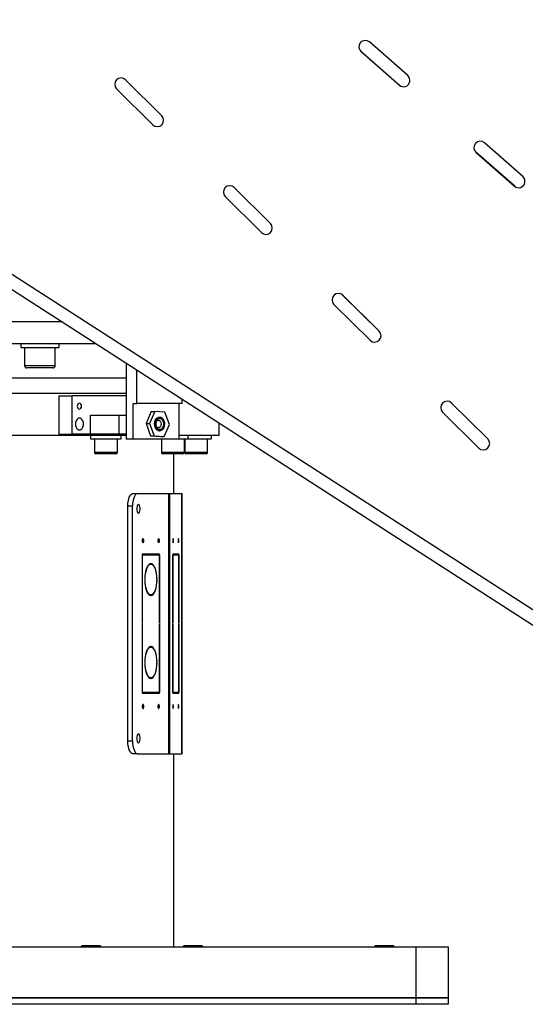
# Model space of a CAD drawing. Header units: millimetres. Extents: x 22 to 589, y 6 to 414.
# Tile 49 of 52: x 521 to 541, y 267 to 305. Entities that reach past the tile are written whole.
import ezdxf

# ---------------------------------------------------------------- set-up
doc = ezdxf.new("R2010")
doc.units = ezdxf.units.MM
doc.styles.add('SLDTEXTSTYLE1', font='TXT', dxfattribs={"width": 0.75})
doc.dimstyles.new('SLDDIMSTYLE4', dxfattribs={"dimtxt": 3.5, "dimasz": 5, "dimexe": 0, "dimexo": 0.0625, "dimgap": 0.875, "dimtad": 1, "dimdec": 4, "dimlfac": 20, "dimzin": 12, "dimdsep": 46, "dimtxsty": 'SLDTEXTSTYLE1', "dimsah": 1, "dimcen": 0.09, "dimazin": 0, "dimtfac": 1, "dimtofl": 0, "dimtmove": 0, "dimatfit": 3, "dimfxl": 0, "dimtolj": 1, "dimtzin": 12, "dimarcsym": 0})

# ---------------------------------------------------------------- blocks, each defined once
blk = doc.blocks.new('*D15')
at = {"color": 7, "linetype": 'Continuous', "lineweight": 0}
for p, q in [((527.581, 305.509), (494.754, 336.121)), ((488.285, 268.823), (468.244, 268.823))]:
    blk.add_line(p, q, dxfattribs=at)
blk.add_arc((566.921, 268.823), 97.677, 137, 180, dxfattribs=at)
for points in [[(495.485, 335.439), (491.683, 332.127), (492.656, 331.265)], [(469.244, 268.823), (470.022, 273.805), (468.722, 273.838)]]:
    blk.add_solid(points, dxfattribs=at)
at = {"color": 7, "linetype": 'Continuous', "lineweight": 0, "insert": (475.78, 315.171), "char_height": 3.5, "attachment_point": 1, "rotation": 61.073, "style": 'SLDTEXTSTYLE1'}
blk.add_mtext('43°', dxfattribs=at)

msp = doc.modelspace()

# ---------------------------------------------------------------- linework, layer by layer
at = {"color": 7, "linetype": 'Continuous', "lineweight": 30}
for p, q in [((504.7140238, 305.6390713), (544.8037357, 279.8274556)), ((504.5610289, 305.1429047), (544.4572338, 279.4558778)), ((536.4575266, 302.9821698), (534.953847, 304.3008614)), ((536.1380224, 302.5977973), (534.6144665, 303.9339199)), ((534.624174, 303.9249415), (536.1278537, 302.6062499)), ((526.8207537, 301.3998217), (525.3816079, 302.826463)), ((525.3912416, 302.8174054), (526.8116124, 301.409376)), ((526.459605, 301.0542833), (525.0392342, 302.4623127)), ((540.9685654, 299.0260949), (539.4648858, 300.3447865)), ((540.6490612, 298.6417224), (539.1255053, 299.977845)), ((539.1352129, 299.9688666), (540.6388925, 298.650175)), ((531.0818659, 297.1757333), (529.6427201, 298.6023747)), ((529.6523539, 298.5933171), (531.0727246, 297.1852876)), ((530.7207172, 296.8301949), (529.3003465, 298.2382244)), ((535.3429782, 292.951645), (533.9038324, 294.3782864)), ((533.9134661, 294.3692287), (535.3338369, 292.9611993)), ((534.9818295, 292.6061066), (533.5614587, 294.0141361)), ((522.9186766, 293.3233998), (494.0347976, 293.3233998)), ((513.3677751, 292.4733998), (522.0824463, 292.4733998)), ((521.2847976, 292.3233998), (522.4097976, 292.3233998)), ((522.0824463, 292.4733998), (522.4097976, 292.4733998)), ((522.4097976, 292.4733998), (522.6591802, 292.4733998)), ((522.4097976, 292.3233998), (522.7847976, 292.3233998)), ((522.6591802, 292.4733998), (524.2388673, 292.4733998)), ((522.6347976, 291.6033998), (521.4347976, 291.6033998)), ((522.5547976, 291.5233998), (521.5147976, 291.5233998)), ((525.4130315, 291.7174184), (525.4130315, 288.7233998)), ((525.834187, 290.1233998), (525.834187, 291.446259)), ((525.4130315, 291.1233998), (495.9597976, 291.1233998)), ((525.4091663, 290.5233998), (499.027587, 290.5233998)), ((525.4091663, 290.5233998), (513.0347976, 290.5233998)), ((522.7730666, 290.4233998), (522.7730666, 288.9233998)), ((522.7730666, 290.4233998), (523.2995109, 290.4233998)), ((523.2995109, 288.9233998), (523.2995109, 290.4233998)), ((525.4130315, 290.4233998), (523.2995109, 290.4233998)), ((527.6148122, 290.1233998), (527.6148122, 290.2998099)), ((525.6938018, 290.1233998), (525.834187, 290.1233998)), ((525.6938018, 288.7233998), (525.6938018, 290.1233998)), ((527.6148122, 290.1233998), (525.834187, 290.1233998)), ((527.474427, 290.1233998), (527.474427, 288.7233998)), ((539.6040905, 288.7275566), (538.1649446, 290.154198)), ((538.1745784, 290.1451404), (539.5949491, 288.7371109)), ((524.011761, 288.9233998), (524.011761, 289.6733998)), ((524.011761, 289.6733998), (525.1348422, 289.6733998)), ((525.1348422, 288.9233998), (525.1348422, 289.6733998)), ((525.1348422, 289.6733998), (525.4130315, 289.6733998)), ((526.4024964, 289.809005), (526.1937711, 289.3453729)), ((526.5428815, 289.809005), (526.3341563, 289.3453729)), ((526.4024964, 289.809005), (526.5428815, 289.809005)), ((526.9332248, 289.787032), (526.5428815, 289.809005)), ((527.1148428, 289.3014267), (526.9332248, 289.787032)), ((539.2429417, 288.3820183), (537.822571, 289.7900477)), ((526.1937711, 289.3453729), (526.3341563, 289.3453729)), ((526.1937711, 289.3453729), (526.3753892, 288.8597677)), ((526.3341563, 289.3453729), (526.5157743, 288.8597677)), ((526.9061176, 288.8377946), (527.1148428, 289.3014267)), ((525.4130315, 288.8733998), (513.0347976, 288.8733998)), ((522.7730666, 288.9233998), (523.2995109, 288.9233998)), ((524.011761, 288.9233998), (523.2995109, 288.9233998)), ((525.1348422, 288.9233998), (524.011761, 288.9233998)), ((524.0212198, 288.7483998), (524.8682282, 288.7483998)), ((524.8682282, 288.7483998), (525.2212198, 288.7483998)), ((525.4130315, 288.9233998), (525.1348422, 288.9233998)), ((526.3753892, 288.8597677), (526.5157743, 288.8597677)), ((526.3753892, 288.8597677), (526.7657325, 288.8377946)), ((526.5157743, 288.8597677), (526.9061176, 288.8377946)), ((526.7657325, 288.8377946), (526.9061176, 288.8377946)), ((529.0597976, 288.8733998), (527.474427, 288.8733998)), ((527.474427, 288.7483998), (527.6667761, 288.7483998)), ((527.6667761, 288.7483998), (527.8476485, 288.7483998)), ((527.8476485, 288.7483998), (528.7004913, 288.7483998)), ((528.7004913, 288.7483998), (528.7597976, 288.7483998)), ((525.6938018, 288.7233998), (525.4130315, 288.7233998)), ((527.474427, 288.7233998), (525.6938018, 288.7233998)), ((525.0712198, 288.2083998), (524.1712198, 288.2083998)), ((525.0112198, 288.1483998), (524.2312198, 288.1483998)), ((527.6976485, 288.2083998), (526.7976485, 288.2083998)), ((527.6376485, 288.1483998), (526.8576485, 288.1483998)), ((528.6097976, 288.2083998), (527.7097976, 288.2083998)), ((528.5497976, 288.1483998), (527.7697976, 288.1483998)), ((525.6734902, 286.5983998), (525.8582661, 286.5983998)), ((525.8582661, 286.5983998), (527.0927132, 286.5983998)), ((527.0927132, 276.3983998), (527.0927132, 286.5983998)), ((527.0927132, 286.5983998), (527.1197393, 286.5983998)), ((527.1197393, 286.5983998), (527.1197393, 276.3983998)), ((527.1197393, 286.5983998), (527.6026125, 286.5983998)), ((527.6026125, 276.3983998), (527.6026125, 286.5983998)), ((527.6026125, 286.5983998), (527.6060345, 286.5983998)), ((525.6669244, 286.0983998), (525.4821485, 286.0983998)), ((525.4821485, 276.8983998), (525.4821485, 286.0983998)), ((525.6669244, 276.8983998), (525.6669244, 286.0983998)), ((526.3800733, 284.2233998), (526.0404418, 284.2233998)), ((526.0404418, 284.2233998), (526.0404418, 281.5108998)), ((526.0404418, 284.1983998), (526.0500089, 284.1983998)), ((526.0500089, 284.1983998), (526.3800733, 284.1983998)), ((526.0500089, 281.5108998), (526.0500089, 284.1983998)), ((526.1952974, 284.1983998), (526.1952974, 284.2233998)), ((526.3800733, 284.1983998), (526.3800733, 284.2233998)), ((526.729272, 284.2233998), (526.3896404, 284.2233998)), ((526.3896404, 284.2233998), (526.3896404, 284.1983998)), ((526.3896404, 284.1983998), (526.7197049, 284.1983998)), ((526.5444961, 284.1983998), (526.5444961, 284.2233998)), ((526.7197049, 284.1983998), (526.7197049, 281.5108998)), ((526.729272, 281.5108998), (526.729272, 284.2233998)), ((527.3595443, 284.2233998), (527.2437023, 284.2233998)), ((527.2437023, 284.2233998), (527.2437023, 281.5108998)), ((527.2437023, 284.1983998), (527.2469655, 284.1983998)), ((527.2469655, 284.1983998), (527.3595443, 284.1983998)), ((527.2469655, 281.5108998), (527.2469655, 284.1983998)), ((527.3595443, 284.1983998), (527.3595443, 284.2233998)), ((527.4786495, 284.2233998), (527.3628075, 284.2233998)), ((527.3628075, 284.2233998), (527.3628075, 284.1983998)), ((527.3628075, 284.1983998), (527.4753863, 284.1983998)), ((527.4753863, 284.1983998), (527.4753863, 281.5108998)), ((527.4786495, 281.5108998), (527.4786495, 284.2233998)), ((526.3177167, 283.8232696), (526.3800733, 283.8232696)), ((526.3800733, 283.8232696), (526.3800733, 283.8482748)), ((526.3896404, 283.8482748), (526.3896404, 283.8232696)), ((526.1457276, 283.2358998), (526.1552967, 283.2358998)), ((526.1552967, 283.2108998), (526.1457276, 283.2108998)), ((526.6144171, 283.2358998), (526.6239862, 283.2358998)), ((526.6239862, 283.2108998), (526.6144171, 283.2108998)), ((526.3177167, 282.62353), (526.3800733, 282.62353)), ((526.3800733, 282.5985248), (526.3800733, 282.62353)), ((526.3896404, 282.62353), (526.3896404, 282.5985248)), ((526.0404418, 281.5108998), (526.0500089, 281.5108998)), ((526.0500089, 281.4858998), (526.0404418, 281.4858998)), ((526.0404418, 281.4858998), (526.0404418, 278.7733998)), ((526.0500089, 278.7983998), (526.0500089, 281.4858998)), ((526.7197049, 281.5108998), (526.729272, 281.5108998)), ((526.729272, 281.4858998), (526.7197049, 281.4858998)), ((526.7197049, 281.4858998), (526.7197049, 278.7983998)), ((526.729272, 278.7733998), (526.729272, 281.4858998)), ((527.2437023, 281.5108998), (527.2469655, 281.5108998)), ((527.2469655, 281.4858998), (527.2437023, 281.4858998)), ((527.2437023, 281.4858998), (527.2437023, 278.7733998)), ((527.2469655, 278.7983998), (527.2469655, 281.4858998)), ((527.4753863, 281.5108998), (527.4786495, 281.5108998)), ((527.4786495, 281.4858998), (527.4753863, 281.4858998)), ((527.4753863, 281.4858998), (527.4753863, 278.7983998)), ((527.4786495, 278.7733998), (527.4786495, 281.4858998)), ((526.3177167, 280.5732696), (526.3800733, 280.5732696)), ((526.3800733, 280.5732696), (526.3800733, 280.5982748)), ((526.3896404, 280.5982748), (526.3896404, 280.5732696)), ((526.1457276, 279.9858998), (526.1552967, 279.9858998)), ((526.1552967, 279.9608998), (526.1457276, 279.9608998)), ((526.6144171, 279.9858998), (526.6239862, 279.9858998)), ((526.6239862, 279.9608998), (526.6144171, 279.9608998)), ((526.3177167, 279.37353), (526.3800733, 279.37353)), ((526.3800733, 279.3485248), (526.3800733, 279.37353)), ((526.3896404, 279.37353), (526.3896404, 279.3485248)), ((526.0404418, 278.7983998), (526.0500089, 278.7983998)), ((526.0404418, 278.7733998), (526.3800733, 278.7733998)), ((526.3800733, 278.7983998), (526.0500089, 278.7983998)), ((526.1952974, 278.7733998), (526.1952974, 278.7983998)), ((526.3800733, 278.7733998), (526.3800733, 278.7983998)), ((526.7197049, 278.7983998), (526.3896404, 278.7983998)), ((526.3896404, 278.7983998), (526.3896404, 278.7733998)), ((526.3896404, 278.7733998), (526.729272, 278.7733998)), ((526.5444961, 278.7733998), (526.5444961, 278.7983998)), ((527.2437023, 278.7983998), (527.2469655, 278.7983998)), ((527.2437023, 278.7733998), (527.3595443, 278.7733998)), ((527.3595443, 278.7983998), (527.2469655, 278.7983998)), ((527.3595443, 278.7733998), (527.3595443, 278.7983998)), ((527.4753863, 278.7983998), (527.3628075, 278.7983998)), ((527.3628075, 278.7983998), (527.3628075, 278.7733998)), ((527.3628075, 278.7733998), (527.4786495, 278.7733998)), ((525.4821485, 276.8983998), (525.6669244, 276.8983998)), ((525.8582661, 276.3983998), (525.6734902, 276.3983998)), ((525.8582661, 276.3983998), (527.0927132, 276.3983998)), ((527.1197393, 276.3983998), (527.0927132, 276.3983998)), ((527.1197393, 276.3983998), (527.6026125, 276.3983998)), ((527.6060345, 276.3983998), (527.6026125, 276.3983998)), ((489.2847976, 268.8233998), (536.7847976, 268.8233998)), ((523.6847976, 268.8733998), (523.944238, 268.8733998)), ((523.944238, 268.8733998), (524.3847976, 268.8733998)), ((527.6847976, 268.8733998), (528.0073533, 268.8733998)), ((528.0073533, 268.8733998), (528.3847976, 268.8733998)), ((535.1847976, 268.8733998), (535.485473, 268.8733998)), ((535.485473, 268.8733998), (535.8847976, 268.8733998)), ((536.7847976, 266.8233998), (536.7847976, 268.8233998)), ((536.7847976, 268.8233998), (538.0347976, 268.8233998)), ((538.0347976, 268.8233998), (538.0347976, 266.8233998)), ((536.7847976, 266.8233998), (489.2847976, 266.8233998)), ((489.2847976, 266.8233998), (536.7847976, 266.8233998)), ((536.7847976, 266.5733998), (536.7847976, 266.8233998)), ((536.7847976, 266.8233998), (538.0347976, 266.8233998)), ((538.0347976, 266.8233998), (536.7847976, 266.8233998)), ((538.0347976, 266.8233998), (538.0347976, 266.5733998)), ((536.7847976, 266.5733998), (489.2847976, 266.5733998)), ((538.0347976, 266.5733998), (536.7847976, 266.5733998))]:
    msp.add_line(p, q, dxfattribs=at)
at = {"color": 7, "linetype": 'Continuous', "lineweight": 30, "flags": 128}
for points in [[(523.6681003, 290.0233998), (523.6617298, 290.0683651), (523.6435883, 290.1064849), (523.6164375, 290.1319557), (523.5844109, 290.1408998), (523.5523844, 290.1319557), (523.5252336, 290.1064849), (523.507092, 290.0683651), (523.5007215, 290.0233998), (523.507092, 289.9784345), (523.5252336, 289.9403148), (523.5523844, 289.914844), (523.5844109, 289.9058998), (523.6164375, 289.914844), (523.6435883, 289.9403148), (523.6617298, 289.9784345), (523.6681003, 290.0233998)], [(523.7446672, 289.3233998), (523.7381757, 289.3867896), (523.7192271, 289.445044), (523.6893565, 289.4934435), (523.6509838, 289.528067), (523.6072178, 289.5461096), (523.5616041, 289.5461096), (523.5178381, 289.528067), (523.4794654, 289.4934435), (523.4495948, 289.445044), (523.4306462, 289.3867896), (523.4241547, 289.3233998), (523.4306462, 289.26001), (523.4495948, 289.2017556), (523.4794654, 289.1533562), (523.5178381, 289.1187326), (523.5616041, 289.10069), (523.6072178, 289.10069), (523.6509838, 289.1187326), (523.6893565, 289.1533562), (523.7192271, 289.2017556), (523.7381757, 289.26001), (523.7446672, 289.3233998)], [(526.551085, 289.1955511), (526.5334258, 289.2629233), (526.528788, 289.3344168), (526.5374876, 289.4051595), (526.5589318, 289.4703304), (526.5916592, 289.5254882), (526.6334393, 289.5668741), (526.6814251, 289.5916676), (526.7323464, 289.5981791), (526.7827329, 289.5859648), (526.8291509, 289.5558571), (526.8684371, 289.5099079), (526.8979141, 289.4512485), (526.9155733, 289.3838764), (526.9202111, 289.3123829), (526.9115115, 289.2416402), (526.8900673, 289.1764693), (526.85734, 289.1213114), (526.8155598, 289.0799256), (526.767574, 289.0551321), (526.7166528, 289.0486206), (526.6662663, 289.0608349), (526.6198483, 289.0909425), (526.5805621, 289.1368917), (526.551085, 289.1955511)], [(526.7069514, 289.5733998), (526.6817428, 289.5708818), (526.6351208, 289.5521556), (526.5938261, 289.5164636), (526.5609214, 289.466453), (526.5388471, 289.4058328), (526.5292403, 289.3390989), (526.5328136, 289.2712006), (526.5493018, 289.2071738)], [(526.5411726, 289.3233998), (526.5477756, 289.390849), (526.5670951, 289.4532958), (526.597698, 289.5061088), (526.6373148, 289.5453711), (526.6830072, 289.5681708), (526.7313865, 289.572817), (526.7788646, 289.558965), (526.8219203, 289.5276423), (526.8573602, 289.4811718), (526.8825561, 289.4230001), (526.8956392, 289.3574415), (526.8956392, 289.2893582), (526.8825561, 289.2237995), (526.8573602, 289.1656278), (526.8219203, 289.1191573), (526.7788646, 289.0878346), (526.7313865, 289.0739826), (526.6830072, 289.0786288), (526.6373148, 289.1014285), (526.597698, 289.1406908), (526.5670951, 289.1935038), (526.5477756, 289.2559506), (526.5411726, 289.3233998)], [(526.5517789, 289.3233998), (526.5581839, 289.3888255), (526.5769237, 289.4493989), (526.6066085, 289.5006275), (526.6450368, 289.538712), (526.6893585, 289.5608277), (526.7362864, 289.5653345), (526.7823402, 289.5518981), (526.8241042, 289.521515), (526.8584809, 289.4764386), (526.8829209, 289.4200121), (526.8956115, 289.3564202), (526.8956115, 289.2903794), (526.8829209, 289.2267876), (526.8584809, 289.170361), (526.8241042, 289.1252846), (526.7823402, 289.0949015), (526.7362864, 289.0814651), (526.6893585, 289.0859719), (526.6450368, 289.1080877), (526.6066085, 289.1461721), (526.5769237, 289.1974007), (526.5581839, 289.2579741), (526.5517789, 289.3233998)], [(526.5695852, 289.3233998), (526.5758603, 289.3846766), (526.5941773, 289.4409892), (526.6230522, 289.4877754), (526.6601458, 289.5212448), (526.702453, 289.538686), (526.7465462, 289.538686), (526.7888533, 289.5212448), (526.8259469, 289.4877754), (526.8548219, 289.4409892), (526.8731388, 289.3846766), (526.879414, 289.3233998), (526.8731388, 289.262123), (526.8548219, 289.2058104), (526.8259469, 289.1590243), (526.7888533, 289.1255549), (526.7465462, 289.1081137), (526.702453, 289.1081137), (526.6601458, 289.1255549), (526.6230522, 289.1590243), (526.5941773, 289.2058104), (526.5758603, 289.262123), (526.5695852, 289.3233998)], [(526.677161, 289.4733998), (526.6956717, 289.471121), (526.7305383, 289.4533036), (526.7589619, 289.419818), (526.777514, 289.3747028), (526.7839571, 289.3233998), (526.777514, 289.2720968), (526.7589619, 289.2269817), (526.7305383, 289.193496), (526.6956717, 289.1756787), (526.6768685, 289.1734002)], [(525.4821485, 286.0983998), (525.485825, 286.195945), (525.4967135, 286.2897415), (525.5143954, 286.3761849), (525.5381911, 286.4519532), (525.5671864, 286.5141346), (525.6002669, 286.5603396), (525.6361613, 286.5887925), (525.6734902, 286.5983998)], [(525.8582661, 286.5983998), (525.8209372, 286.5887925), (525.7850428, 286.5603396), (525.7519623, 286.5141346), (525.7229671, 286.4519532), (525.6991713, 286.3761849), (525.6814894, 286.2897415), (525.6706009, 286.195945), (525.6669244, 286.0983998)], [(525.8295648, 285.9983998), (525.8331934, 285.9415774), (525.843686, 285.8909126), (525.8599055, 285.8518957), (525.8800944, 285.8287548), (525.9020647, 285.8239975), (525.9234358, 285.8381395), (525.9418917, 285.8696481), (525.9554324, 285.915109), (525.9625906, 285.9695958), (525.9625906, 286.0272039), (525.9554324, 286.0816906), (525.9418917, 286.1271515), (525.9234358, 286.1586602), (525.9020647, 286.1728021), (525.8800944, 286.1680449), (525.8599055, 286.144904), (525.843686, 286.105887), (525.8331934, 286.0552222), (525.8295648, 285.9983998)], [(526.0471388, 284.7483998), (526.049542, 284.7168284), (526.0563858, 284.6900635), (526.0666283, 284.6721798), (526.0787101, 284.6658998), (526.090792, 284.6721798), (526.1010345, 284.6900635), (526.1078783, 284.7168284), (526.1102815, 284.7483998), (526.1078783, 284.7799712), (526.1010345, 284.8067361), (526.090792, 284.8246199), (526.0787101, 284.8308998), (526.0666283, 284.8246199), (526.0563858, 284.8067361), (526.049542, 284.7799712), (526.0471388, 284.7483998)], [(526.6594322, 284.7483998), (526.6618355, 284.7168284), (526.6686793, 284.6900635), (526.6789218, 284.6721798), (526.6910036, 284.6658998), (526.7030855, 284.6721798), (526.713328, 284.6900635), (526.7201718, 284.7168284), (526.722575, 284.7483998), (526.7201718, 284.7799712), (526.713328, 284.8067361), (526.7030855, 284.8246199), (526.6910036, 284.8308998), (526.6789218, 284.8246199), (526.6686793, 284.8067361), (526.6618355, 284.7799712), (526.6594322, 284.7483998)], [(527.2459865, 284.7483998), (527.2468062, 284.7168284), (527.2491405, 284.6900635), (527.252634, 284.6721798), (527.2567549, 284.6658998), (527.2608758, 284.6721798), (527.2643694, 284.6900635), (527.2667036, 284.7168284), (527.2675233, 284.7483998), (527.2667036, 284.7799712), (527.2643694, 284.8067361), (527.2608758, 284.8246199), (527.2567549, 284.8308998), (527.252634, 284.8246199), (527.2491405, 284.8067361), (527.2468062, 284.7799712), (527.2459865, 284.7483998)], [(527.4548284, 284.7483998), (527.4556481, 284.7168284), (527.4579824, 284.6900635), (527.461476, 284.6721798), (527.4655968, 284.6658998), (527.4697177, 284.6721798), (527.4732113, 284.6900635), (527.4755456, 284.7168284), (527.4763653, 284.7483998), (527.4755456, 284.7799712), (527.4732113, 284.8067361), (527.4697177, 284.8246199), (527.4655968, 284.8308998), (527.461476, 284.8246199), (527.4579824, 284.8067361), (527.4556481, 284.7799712), (527.4548284, 284.7483998)], [(526.3800733, 283.8482748), (526.3396651, 283.8371419), (526.3005612, 283.8082962), (526.26389, 283.7625702), (526.23071, 283.7012836), (526.2019787, 283.6262051), (526.1785253, 283.5395015), (526.1610267, 283.4436752), (526.149988, 283.3414916), (526.1457276, 283.2358998)], [(526.1552967, 283.2358998), (526.1603862, 283.3496349), (526.1736517, 283.458772), (526.1946101, 283.559336), (526.2224981, 283.6476639), (526.2562997, 283.7205385), (526.2947839, 283.7753056), (526.3365488, 283.8099701), (526.3800733, 283.8232696)], [(526.6239862, 283.2358998), (526.6197258, 283.3414916), (526.608687, 283.4436752), (526.5911885, 283.5395015), (526.5677351, 283.6262051), (526.5390038, 283.7012836), (526.5058238, 283.7625702), (526.4691526, 283.8082962), (526.4300486, 283.8371419), (526.3896404, 283.8482748)], [(526.3896404, 283.8232696), (526.433165, 283.8099701), (526.4749299, 283.7753056), (526.5134141, 283.7205385), (526.5472157, 283.6476639), (526.5751036, 283.559336), (526.5960621, 283.458772), (526.6093276, 283.3496349), (526.6144171, 283.2358998)], [(526.1457276, 283.2108998), (526.149988, 283.1053081), (526.1610267, 283.0031245), (526.1785253, 282.9072981), (526.2019787, 282.8205945), (526.23071, 282.745516), (526.26389, 282.6842294), (526.3005612, 282.6385034), (526.3396651, 282.6096577), (526.3800733, 282.5985248)], [(526.3800733, 282.62353), (526.3365488, 282.6368295), (526.2947839, 282.6714941), (526.2562997, 282.7262611), (526.2224981, 282.7991358), (526.1946101, 282.8874637), (526.1736517, 282.9880277), (526.1603862, 283.0971648), (526.1552967, 283.2108998)], [(526.3896404, 282.5985248), (526.4300486, 282.6096577), (526.4691526, 282.6385034), (526.5058238, 282.6842294), (526.5390038, 282.745516), (526.5677351, 282.8205945), (526.5911885, 282.9072981), (526.608687, 283.0031245), (526.6197258, 283.1053081), (526.6239862, 283.2108998)], [(526.6144171, 283.2108998), (526.6093276, 283.0971648), (526.5960621, 282.9880277), (526.5751036, 282.8874637), (526.5472157, 282.7991358), (526.5134141, 282.7262611), (526.4749299, 282.6714941), (526.433165, 282.6368295), (526.3896404, 282.62353)], [(526.3800733, 280.5982748), (526.3396651, 280.5871419), (526.3005612, 280.5582962), (526.26389, 280.5125702), (526.23071, 280.4512836), (526.2019787, 280.3762051), (526.1785253, 280.2895015), (526.1610267, 280.1936752), (526.149988, 280.0914916), (526.1457276, 279.9858998)], [(526.1552967, 279.9858998), (526.1603862, 280.0996349), (526.1736517, 280.208772), (526.1946101, 280.309336), (526.2224981, 280.3976639), (526.2562997, 280.4705385), (526.2947839, 280.5253056), (526.3365488, 280.5599701), (526.3800733, 280.5732696)], [(526.6239862, 279.9858998), (526.6197258, 280.0914916), (526.608687, 280.1936752), (526.5911885, 280.2895015), (526.5677351, 280.3762051), (526.5390038, 280.4512836), (526.5058238, 280.5125702), (526.4691526, 280.5582962), (526.4300486, 280.5871419), (526.3896404, 280.5982748)], [(526.3896404, 280.5732696), (526.433165, 280.5599701), (526.4749299, 280.5253056), (526.5134141, 280.4705385), (526.5472157, 280.3976639), (526.5751036, 280.309336), (526.5960621, 280.208772), (526.6093276, 280.0996349), (526.6144171, 279.9858998)], [(526.1457276, 279.9608998), (526.149988, 279.8553081), (526.1610267, 279.7531245), (526.1785253, 279.6572981), (526.2019787, 279.5705945), (526.23071, 279.495516), (526.26389, 279.4342294), (526.3005612, 279.3885034), (526.3396651, 279.3596577), (526.3800733, 279.3485248)], [(526.3800733, 279.37353), (526.3365488, 279.3868295), (526.2947839, 279.4214941), (526.2562997, 279.4762611), (526.2224981, 279.5491358), (526.1946101, 279.6374637), (526.1736517, 279.7380277), (526.1603862, 279.8471648), (526.1552967, 279.9608998)], [(526.3896404, 279.3485248), (526.4300486, 279.3596577), (526.4691526, 279.3885034), (526.5058238, 279.4342294), (526.5390038, 279.495516), (526.5677351, 279.5705945), (526.5911885, 279.6572981), (526.608687, 279.7531245), (526.6197258, 279.8553081), (526.6239862, 279.9608998)], [(526.6144171, 279.9608998), (526.6093276, 279.8471648), (526.5960621, 279.7380277), (526.5751036, 279.6374637), (526.5472157, 279.5491358), (526.5134141, 279.4762611), (526.4749299, 279.4214941), (526.433165, 279.3868295), (526.3896404, 279.37353)], [(526.0471388, 278.2483998), (526.049542, 278.2168284), (526.0563858, 278.1900635), (526.0666283, 278.1721798), (526.0787101, 278.1658998), (526.090792, 278.1721798), (526.1010345, 278.1900635), (526.1078783, 278.2168284), (526.1102815, 278.2483998), (526.1078783, 278.2799712), (526.1010345, 278.3067361), (526.090792, 278.3246199), (526.0787101, 278.3308998), (526.0666283, 278.3246199), (526.0563858, 278.3067361), (526.049542, 278.2799712), (526.0471388, 278.2483998)], [(526.6594322, 278.2483998), (526.6618355, 278.2168284), (526.6686793, 278.1900635), (526.6789218, 278.1721798), (526.6910036, 278.1658998), (526.7030855, 278.1721798), (526.713328, 278.1900635), (526.7201718, 278.2168284), (526.722575, 278.2483998), (526.7201718, 278.2799712), (526.713328, 278.3067361), (526.7030855, 278.3246199), (526.6910036, 278.3308998), (526.6789218, 278.3246199), (526.6686793, 278.3067361), (526.6618355, 278.2799712), (526.6594322, 278.2483998)], [(527.2459865, 278.2483998), (527.2468062, 278.2168284), (527.2491405, 278.1900635), (527.252634, 278.1721798), (527.2567549, 278.1658998), (527.2608758, 278.1721798), (527.2643694, 278.1900635), (527.2667036, 278.2168284), (527.2675233, 278.2483998), (527.2667036, 278.2799712), (527.2643694, 278.3067361), (527.2608758, 278.3246199), (527.2567549, 278.3308998), (527.252634, 278.3246199), (527.2491405, 278.3067361), (527.2468062, 278.2799712), (527.2459865, 278.2483998)], [(527.4548284, 278.2483998), (527.4556481, 278.2168284), (527.4579824, 278.1900635), (527.461476, 278.1721798), (527.4655968, 278.1658998), (527.4697177, 278.1721798), (527.4732113, 278.1900635), (527.4755456, 278.2168284), (527.4763653, 278.2483998), (527.4755456, 278.2799712), (527.4732113, 278.3067361), (527.4697177, 278.3246199), (527.4655968, 278.3308998), (527.461476, 278.3246199), (527.4579824, 278.3067361), (527.4556481, 278.2799712), (527.4548284, 278.2483998)], [(525.8295648, 276.9983998), (525.8331934, 276.9415774), (525.843686, 276.8909126), (525.8599055, 276.8518957), (525.8800944, 276.8287548), (525.9020647, 276.8239975), (525.9234358, 276.8381395), (525.9418917, 276.8696481), (525.9554324, 276.915109), (525.9625906, 276.9695958), (525.9625906, 277.0272039), (525.9554324, 277.0816906), (525.9418917, 277.1271515), (525.9234358, 277.1586602), (525.9020647, 277.1728021), (525.8800944, 277.1680449), (525.8599055, 277.144904), (525.843686, 277.105887), (525.8331934, 277.0552222), (525.8295648, 276.9983998)], [(525.6734902, 276.3983998), (525.6361613, 276.4080072), (525.6002669, 276.4364601), (525.5671864, 276.482665), (525.5381911, 276.5448464), (525.5143954, 276.6206147), (525.4967135, 276.7070581), (525.485825, 276.8008547), (525.4821485, 276.8983998)], [(525.6669244, 276.8983998), (525.6706009, 276.8008547), (525.6814894, 276.7070581), (525.6991713, 276.6206147), (525.7229671, 276.5448464), (525.7519623, 276.482665), (525.7850428, 276.4364601), (525.8209372, 276.4080072), (525.8582661, 276.3983998)]]:
    msp.add_lwpolyline(points, dxfattribs=at)
at = {"color": 7, "linetype": 'Continuous', "lineweight": 30}
for centre, radius, start, end in [((534.7890105, 304.1129014), 0.25, 48.75, 228.75), ((525.2152379, 302.6398591), 0.25, 45.25, 225.25), ((536.2926901, 302.7942098), 0.25, 228.75, 48.75), ((526.6356087, 301.2318296), 0.25, 225.25, 45.25), ((539.3000493, 300.1568266), 0.25, 48.75, 228.75), ((540.803729, 298.8381349), 0.25, 228.75, 48.75), ((529.4763502, 298.4157707), 0.25, 45.25, 225.25), ((530.8967209, 297.0077413), 0.25, 225.25, 45.25), ((533.7374624, 294.1916824), 0.25, 45.25, 225.25), ((535.1578332, 292.7836529), 0.25, 225.25, 45.25), ((521.5147976, 291.6033998), 0.08, 180, 270), ((522.5547976, 291.6033998), 0.08, 270, 0), ((537.9985747, 289.967594), 0.25, 45.25, 225.25), ((526.7248449, 289.2542671), 0.1817503, 195.01728139, 264.35002429), ((539.4189454, 288.5595646), 0.25, 225.25, 45.25), ((524.2312198, 288.2083998), 0.06, 180, 270), ((525.0112198, 288.2083998), 0.06, 270, 0), ((526.8576485, 288.2083998), 0.06, 180, 270), ((527.6376485, 288.2083998), 0.06, 270, 0), ((527.7697976, 288.2083998), 0.06, 180, 270), ((528.5497976, 288.2083998), 0.06, 270, 0)]:
    msp.add_arc(centre, radius, start, end, dxfattribs=at)
for points in [[(521.2847976, 292.4733998), (521.2847976, 292.3233998)], [(521.4347976, 292.3233998), (521.4347976, 291.6033998)], [(522.6347976, 291.6033998), (522.6347976, 292.3233998)], [(522.7847976, 292.3233998), (522.7847976, 292.4733998)], [(526.7192351, 289.5733998), (526.7069514, 289.5733998)], [(529.0597976, 288.8733998), (529.0597976, 289.3694613)], [(524.0212198, 288.8733998), (524.0212198, 288.7483998)], [(524.1712198, 288.7483998), (524.1712198, 288.2083998)], [(525.0712198, 288.2083998), (525.0712198, 288.7483998)], [(525.2212198, 288.7483998), (525.2212198, 288.8733998)], [(526.7069514, 289.0733998), (526.7192351, 289.0733998)], [(527.6976485, 288.2083998), (527.6976485, 288.7483998)], [(527.7097976, 288.7483998), (527.7097976, 288.2083998)], [(527.8476485, 288.7483998), (527.8476485, 288.8733998)], [(528.6097976, 288.2083998), (528.6097976, 288.7483998)], [(528.7597976, 288.7483998), (528.7597976, 288.8733998)], [(526.7976485, 288.7233998), (526.7976485, 288.2083998)], [(527.2847976, 286.5983998), (527.2847976, 288.1483998)], [(527.6060345, 276.3983998), (527.6060345, 286.5983998)], [(527.2847976, 268.8233998), (527.2847976, 276.3983998)], [(523.6847976, 268.8733998), (523.6347976, 268.8233998)], [(524.4347976, 268.8233998), (524.3847976, 268.8733998)], [(527.6847976, 268.8733998), (527.6347976, 268.8233998)], [(528.4347976, 268.8233998), (528.3847976, 268.8733998)], [(535.1847976, 268.8733998), (535.1347976, 268.8233998)], [(535.9347976, 268.8233998), (535.8847976, 268.8733998)]]:
    msp.add_open_spline(points, degree=1, dxfattribs=at)
for points, knots in [([(526.5897052, 289.3233998), (526.589944, 289.3313214), (526.5906645, 289.3552132), (526.5989432, 289.3935784), (526.6164267, 289.4319102), (526.6386094, 289.4583279), (526.6599521, 289.4717239), (526.6714224, 289.4726128), (526.6770883, 289.473052)], [0, 0, 0, 0, 0.0914354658, 0.2757730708, 0.4584700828, 0.6392172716, 0.8217895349, 1, 1, 1, 1]), ([(526.6769915, 289.1745245), (526.6741809, 289.1742584), (526.6652964, 289.1734173), (526.649007, 289.1809901), (526.6260464, 289.2012924), (526.6058478, 289.2350609), (526.5921814, 289.2778639), (526.5905049, 289.3086927), (526.5897052, 289.3233998)], [0, 0, 0, 0, 0.08836248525, 0.27932099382, 0.45566984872, 0.64445275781, 0.83038409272, 1, 1, 1, 1])]:
    msp.add_open_spline(points, degree=3, knots=knots, dxfattribs=at)

# ---------------------------------------------------------------- dimensions: what is measured, and where the dimension line sits
at = {"color": 7, "linetype": 'Continuous', "lineweight": 0}
dim = msp.add_angular_dim_2l(base=(476.0410311, 304.6220998), line1=((489.2847976, 268.8233998), (536.7847976, 268.8233998)), line2=((528.3124289, 304.8267782), (569.1716092, 266.7249761)), dimstyle='SLDDIMSTYLE4', dxfattribs=at)
dim.commit()
dim.dimension.update_dxf_attribs({"geometry": '*D15', "text_midpoint": (481.4309318, 316.0692188), "dimtype": 162})

doc.saveas('drawing.dxf')
